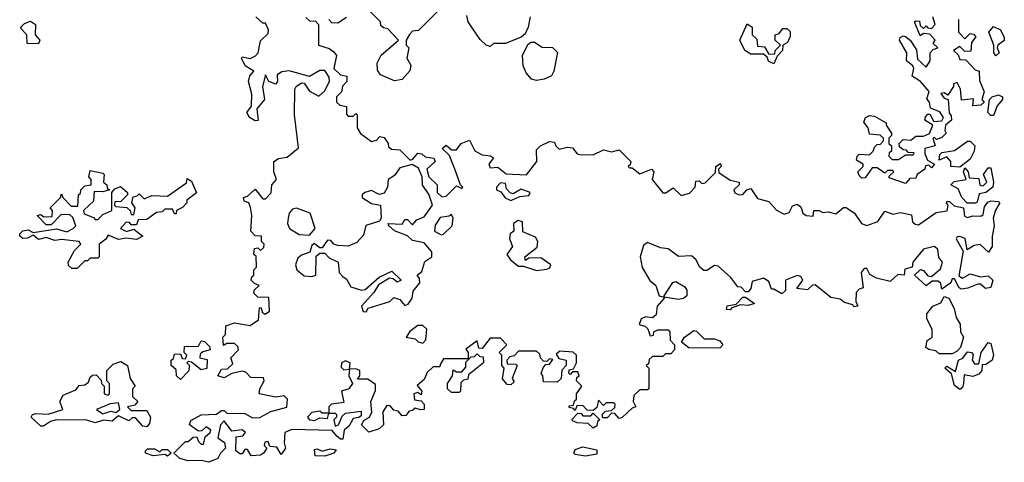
# Model space of a CAD drawing. Extents: x 2219101 to 2444320, y 201258 to 358766.
# Tile 160 of 256: x 2266332 to 2270148, y 344490 to 346204. Entities that reach past the tile are written whole.
import ezdxf

# ---------------------------------------------------------------- set-up
doc = ezdxf.new("R2010")
doc.units = 0

msp = doc.modelspace()

# ---------------------------------------------------------------- linework, layer by layer
at = {"layer": '0CON10XD'}
for points in [[(2267248.3, 345288.3), (2267240, 345295), (2267241.7, 345318.3), (2267255, 345320), (2267265, 345310), (2267278.3, 345321.7), (2267280, 345335), (2267270, 345345), (2267270, 345365), (2267245, 345367.5), (2267227.5, 345385), (2267232.5, 345445), (2267226.4, 345476.4), (2267220, 345495), (2267201.7, 345501.7), (2267200, 345515), (2267215, 345520), (2267245, 345547.5), (2267275, 345510), (2267285, 345510), (2267307, 345533), (2267310, 345565), (2267327.5, 345585), (2267317.5, 345615), (2267316.7, 345655), (2267335, 345666.7), (2267368.8, 345671.2), (2267412.5, 345707.5), (2267397.5, 345835), (2267398.8, 345935), (2267403.8, 345945), (2267425, 345958.8), (2267435, 345957.5), (2267455, 345926.7), (2267491.7, 345908.3), (2267513, 345927), (2267532.5, 345965), (2267531.7, 345981.7), (2267515, 346007.5), (2267495, 346007.5), (2267455, 345983.3), (2267376.1, 346006.1), (2267347.7, 346002.3), (2267330, 345990), (2267332, 345965), (2267325, 345954.2), (2267297.5, 345965), (2267285, 345990), (2267273.8, 345945), (2267280.8, 345895), (2267251.7, 345858.3), (2267257, 345813), (2267245, 345812.5), (2267222.5, 345825), (2267212, 345845), (2267230.5, 345869.5), (2267232.5, 345915), (2267219.2, 345965), (2267224.1, 345985.9), (2267240, 346005), (2267206.7, 346025), (2267192.5, 346055), (2267195, 346060), (2267225, 346053.8), (2267245.9, 346064.1), (2267256.7, 346075), (2267265, 346122.5), (2267295, 346150), (2267296.7, 346165), (2267285, 346190), (2267275, 346190), (2267247.5, 346215)], [(2267441.7, 346211.7), (2267455, 346200), (2267478.3, 346198.3), (2267490, 346185), (2267490, 346105), (2267531.7, 346091.7), (2267549.3, 346079.3), (2267560, 346065), (2267550, 346015), (2267575, 345990), (2267600, 345985), (2267600, 345965), (2267583, 345947), (2267580, 345925), (2267560, 345905), (2267560, 345885), (2267573, 345873), (2267598.3, 345868.3), (2267598.3, 345838.3), (2267605, 345830), (2267625, 345830), (2267635, 345840), (2267640, 345835), (2267640, 345785), (2267653.6, 345763.6), (2267695, 345732.5), (2267715, 345737.5), (2267728.3, 345751.7), (2267745, 345747.5), (2267760, 345725), (2267761.7, 345711.7), (2267773, 345703), (2267805, 345700), (2267845, 345660), (2267856.4, 345663.6), (2267875, 345686.7), (2267890, 345685), (2267903, 345673), (2267937.5, 345667.5), (2267942.5, 345655), (2267910, 345625), (2267917.5, 345595), (2267950, 345565), (2267950, 345535), (2267968.3, 345518.3), (2267985, 345520), (2268025, 345560), (2268045, 345550), (2268050, 345555), (2268040, 345565), (2268022.5, 345615), (2267998.3, 345678.3), (2267970, 345705), (2267985, 345717.5), (2268005, 345700), (2268025, 345700), (2268042.5, 345725), (2268075, 345736.7), (2268096.4, 345696.4), (2268125, 345680), (2268156.1, 345676.1), (2268168.3, 345668.3), (2268150, 345645), (2268155, 345630), (2268185, 345632.5), (2268217, 345607), (2268296.7, 345603.3), (2268336.7, 345655), (2268335, 345700), (2268350, 345715), (2268385, 345732.5), (2268405, 345730), (2268410, 345715), (2268423, 345703), (2268455, 345710), (2268475, 345707.5), (2268492.5, 345685), (2268502.3, 345682.3), (2268555, 345680), (2268595, 345700), (2268625, 345692.5), (2268655, 345700), (2268700, 345655), (2268698.3, 345641.7), (2268690, 345635), (2268695, 345630), (2268705, 345630), (2268735, 345607.5), (2268780, 345625), (2268790, 345615), (2268782.5, 345585), (2268825, 345533.3), (2268836.1, 345533.9), (2268865, 345553.3), (2268895, 345522.5), (2268928.3, 345531.7), (2268950, 345555), (2268951.7, 345578.3), (2268965, 345580), (2268975, 345570), (2268988.3, 345571.7), (2269028.3, 345611.7), (2269030, 345635), (2269047.5, 345647.5), (2269050, 345635), (2269040, 345625), (2269041.7, 345611.7), (2269085, 345582.5), (2269120, 345575), (2269120, 345565), (2269100, 345545), (2269103.6, 345533.6), (2269120, 345525), (2269135, 345527.5), (2269150, 345545), (2269165, 345550), (2269191.7, 345511.7), (2269235, 345500), (2269265, 345466.2), (2269295, 345451.2), (2269313.3, 345456.7), (2269327, 345483), (2269345, 345490), (2269359.3, 345479.3), (2269367.5, 345455), (2269380, 345445), (2269407, 345443), (2269410, 345465), (2269430, 345465)], [(2267598.3, 346211.7), (2267565, 346190), (2267541.7, 346191.7), (2267530, 346205)], [(2267960, 346245), (2267878.3, 346161.7), (2267855, 346160), (2267843, 346147), (2267830, 346125), (2267830, 346105), (2267840, 346095), (2267832.5, 346055), (2267848.3, 346028.3), (2267843.9, 346006.1), (2267815, 345972.5), (2267785, 345967.5), (2267730.7, 345990.7), (2267718.3, 346008.3), (2267717.5, 346035), (2267733.6, 346066.4), (2267800, 346125), (2267758.3, 346168.3), (2267741.7, 346171.7), (2267731.7, 346181.7), (2267730, 346195), (2267690, 346235)], [(2268310, 346215), (2268302.5, 346175), (2268290.7, 346149.3), (2268275, 346136.7), (2268215, 346111.2), (2268168.3, 346111.7), (2268155, 346100), (2268140, 346105), (2268117, 346127), (2268088.3, 346168.3), (2268070, 346195), (2268065, 346220)], [(2269765, 345570), (2269701.7, 345591.7), (2269701.7, 345598.3), (2269720, 345615), (2269715, 345620), (2269695, 345620), (2269685, 345610), (2269655, 345630), (2269635, 345630), (2269608.3, 345591.7), (2269595, 345590), (2269585, 345600), (2269580, 345615), (2269600, 345635), (2269600, 345645), (2269575, 345660), (2269577.5, 345675), (2269585, 345682.5), (2269625, 345680), (2269640, 345695), (2269645, 345710), (2269655, 345720), (2269668.3, 345721.7), (2269680, 345735), (2269680, 345745), (2269667, 345757), (2269625, 345760), (2269620, 345785), (2269603, 345807), (2269610, 345825), (2269625, 345832.5), (2269645, 345830), (2269690, 345805), (2269690, 345795), (2269710, 345765), (2269710, 345755), (2269700, 345745), (2269700, 345725), (2269710, 345715), (2269710, 345695), (2269701.7, 345688.3), (2269700, 345675), (2269713, 345663), (2269737.5, 345662.5), (2269765, 345680), (2269795, 345680), (2269798.3, 345688.3), (2269775, 345690), (2269768.3, 345698.3), (2269755, 345700), (2269741.7, 345711.7), (2269740, 345725), (2269755, 345740), (2269785, 345737.5), (2269805, 345752.5), (2269835, 345752.5), (2269857.5, 345762.5), (2269870, 345795), (2269840, 345815), (2269841.7, 345828.3), (2269851.7, 345838.3), (2269858.3, 345838.3), (2269875, 345810), (2269905, 345812.5), (2269912.5, 345825), (2269897.3, 345847.3), (2269861.7, 345861.7), (2269857.5, 345885), (2269847, 345897), (2269856.1, 345926.1), (2269823.3, 345965), (2269790, 345985), (2269796.7, 346015), (2269793.3, 346025), (2269768.8, 346045), (2269770, 346075), (2269741.2, 346125), (2269743.8, 346135), (2269755, 346141.2), (2269765, 346138.8), (2269783.3, 346125), (2269806.7, 346086.7), (2269810.9, 346050.9), (2269845, 346020), (2269860, 346045), (2269860, 346075), (2269871.7, 346088.3), (2269890, 346095), (2269871.7, 346111.7), (2269880, 346125), (2269858.3, 346148.3), (2269835, 346150), (2269821.7, 346141.7), (2269800, 346195), (2269805, 346200), (2269818.3, 346198.3), (2269821.7, 346181.7), (2269835, 346170), (2269845, 346180), (2269851.7, 346171.7), (2269865, 346170), (2269880, 346185), (2269870, 346215)], [(2266405, 346110), (2266361.7, 346111.7), (2266360, 346145), (2266338.3, 346168.3), (2266337.5, 346175), (2266351.2, 346188.8), (2266375, 346197.5), (2266393.8, 346185), (2266392.5, 346145), (2266410, 346125), (2266405, 346110)], [(2269255, 346032.5), (2269233.6, 346043.6), (2269228.3, 346058.3), (2269215, 346070), (2269165, 346070), (2269142.5, 346085), (2269122.5, 346125), (2269151.7, 346188.3), (2269170, 346175), (2269170, 346145), (2269188.3, 346128.3), (2269191.7, 346101.7), (2269218.3, 346098.3), (2269235, 346070), (2269258.3, 346071.7), (2269260, 346085), (2269280, 346105), (2269260, 346125), (2269260, 346145), (2269275, 346150), (2269290, 346170), (2269305, 346170), (2269318.3, 346158.3), (2269318.3, 346138.3), (2269307.5, 346115), (2269290, 346105), (2269287.5, 346085), (2269267.5, 346062.5), (2269255, 346032.5)], [(2269970, 346205), (2269970, 346155), (2269975, 346150), (2269995, 346130), (2270015, 346150), (2270028.3, 346148.3), (2270037, 346137), (2270020, 346115), (2270018.3, 346081.7), (2269995, 346080), (2269975, 346100), (2269950, 346085), (2269968.3, 346068.3), (2269975, 346050), (2269998.3, 346048.3), (2270035, 346010), (2270050, 346005), (2270051.7, 345968.3), (2270070, 345925), (2270060, 345895), (2270070, 345885), (2270057, 345873), (2270025, 345870), (2270027.5, 345897.5), (2269981.7, 345891.7), (2269977.5, 345935), (2269965, 345960), (2269950, 345955), (2269950, 345945), (2269928.3, 345911.7), (2269915, 345920), (2269901.7, 345918.3), (2269915, 345900), (2269930, 345895), (2269933.3, 345843.3), (2269941.7, 345831.7), (2269942.5, 345815), (2269920, 345795), (2269917.5, 345775), (2269922.5, 345765), (2269905, 345747.5), (2269885, 345740), (2269877, 345747), (2269870, 345745), (2269880, 345715), (2269840, 345705), (2269840, 345685), (2269850, 345660), (2269877.5, 345645), (2269865, 345630), (2269855, 345640), (2269841.7, 345638.3), (2269840, 345625), (2269810, 345605), (2269805, 345590), (2269781.7, 345588.3), (2269765, 345570)], [(2270115, 346063.3), (2270107.5, 346075), (2270107.5, 346105), (2270087.5, 346155), (2270105, 346177.5), (2270132.5, 346165), (2270147.5, 346135), (2270146.4, 346123.6), (2270122.5, 346105), (2270120, 346095), (2270127.5, 346075), (2270115, 346063.3)], [(2268335, 345968.8), (2268315, 345973.3), (2268295, 345997.5), (2268283.8, 346025), (2268281.2, 346065), (2268301.7, 346108.3), (2268313, 346117), (2268327, 346117), (2268357, 346097), (2268396.4, 346096.4), (2268416.7, 346076.7), (2268402.5, 346005), (2268393, 345987), (2268365, 345973.3), (2268335, 345968.8)], [(2270105, 345832.5), (2270095, 345832.5), (2270083.3, 345845), (2270090, 345895), (2270100, 345905), (2270125, 345912.5), (2270140, 345905), (2270140, 345895), (2270119.3, 345870.7), (2270105, 345832.5)], [(2269975, 345632.5), (2269940, 345635), (2269940, 345655), (2269925, 345672.5), (2269895, 345660), (2269898.3, 345681.7), (2269905, 345690), (2269955, 345696.9), (2270005, 345733.3), (2270015, 345733.3), (2270033.3, 345715), (2270031.2, 345695), (2270015.8, 345664.2), (2269975, 345632.5)], [(2267675, 345072.5), (2267683.3, 345086.7), (2267767, 345113), (2267782.5, 345127.5), (2267805, 345120), (2267825, 345097.5), (2267838, 345102), (2267853.8, 345125), (2267857.5, 345152.5), (2267882.5, 345185), (2267881.7, 345201.7), (2267872.5, 345215), (2267890.7, 345229.3), (2267902.7, 345267.3), (2267928.8, 345285), (2267930, 345305), (2267900, 345340), (2267855, 345348.8), (2267835, 345366.7), (2267785, 345386.7), (2267762.5, 345405), (2267760, 345415), (2267815, 345412.5), (2267825, 345430), (2267835, 345430), (2267855, 345410), (2267871.7, 345428.3), (2267899.5, 345440.5), (2267932.5, 345485), (2267918.3, 345528.3), (2267893, 345563), (2267892.5, 345595), (2267878.3, 345628.3), (2267853.6, 345643.6), (2267805, 345630), (2267785, 345600), (2267760, 345585), (2267757.5, 345555), (2267745, 345532.5), (2267725, 345527.5), (2267695, 345542.5), (2267670, 345535), (2267660, 345525), (2267660, 345515), (2267695, 345492.5), (2267730, 345485), (2267732.5, 345435), (2267726.7, 345423.3), (2267673.6, 345406.4), (2267665, 345370), (2267638.3, 345341.7), (2267605, 345327.5), (2267565, 345330), (2267550, 345335), (2267538.3, 345348.3), (2267525, 345350), (2267505, 345320), (2267495, 345320), (2267473, 345337), (2267465, 345330), (2267456.7, 345303.3), (2267425, 345292.5), (2267410, 345280), (2267401.2, 345255), (2267406.7, 345235), (2267435, 345212.5), (2267465, 345210), (2267480, 345215), (2267481.7, 345288.3), (2267495, 345300), (2267515, 345300), (2267531.7, 345281.7), (2267566.7, 345265), (2267570, 345225), (2267585, 345210), (2267599.3, 345199.3), (2267615, 345170), (2267657, 345157), (2267670.7, 345159.3), (2267725, 345206.7), (2267775, 345230), (2267810, 345195), (2267795, 345187.5), (2267780, 345200), (2267765, 345203.3), (2267723.3, 345176.7), (2267705, 345147.5), (2267657.5, 345095), (2267663.9, 345073.9), (2267675, 345072.5)], [(2266555, 345240), (2266535, 345240), (2266521.7, 345251.7), (2266520, 345265), (2266545, 345310), (2266570, 345335), (2266562.5, 345345), (2266495, 345353.3), (2266468.3, 345348.3), (2266435, 345360), (2266405, 345353.3), (2266385, 345370), (2266362.3, 345357.7), (2266345, 345356.2), (2266332.5, 345365), (2266332.5, 345375), (2266344.1, 345385.9), (2266365, 345390), (2266385, 345380), (2266475, 345394), (2266515, 345382.5), (2266540, 345395), (2266550, 345405), (2266538.3, 345438.3), (2266525, 345450), (2266491.7, 345448.3), (2266455, 345410), (2266435, 345410), (2266400, 345445), (2266415, 345450), (2266425, 345440), (2266458.3, 345441.7), (2266460, 345465), (2266450, 345475), (2266490, 345515), (2266495, 345530), (2266500, 345515), (2266531.7, 345481.7), (2266558.3, 345481.7), (2266560, 345525), (2266568.3, 345531.7), (2266570, 345545), (2266585, 345560), (2266610, 345565), (2266610, 345585), (2266600, 345595), (2266605, 345620), (2266655, 345610), (2266660, 345605), (2266657.5, 345575), (2266670, 345565), (2266671.7, 345551.7), (2266680, 345545), (2266655, 345537.5), (2266621.7, 345538.3), (2266618.3, 345501.7), (2266580, 345465), (2266581.7, 345451.7), (2266618.3, 345438.3), (2266625, 345430), (2266635, 345430), (2266655, 345450), (2266690, 345465), (2266690, 345535), (2266701.7, 345548.3), (2266722.5, 345557.5), (2266750, 345535), (2266750, 345525), (2266725, 345500), (2266701.7, 345498.3), (2266700, 345485), (2266705, 345480), (2266747, 345477), (2266760, 345465), (2266765, 345450), (2266775, 345450), (2266780, 345475), (2266767.5, 345495), (2266771.7, 345518.3), (2266788.3, 345521.7), (2266795, 345530), (2266815, 345510), (2266845, 345522.5), (2266905, 345520), (2266978.3, 345571.7), (2266981.7, 345588.3), (2266998.3, 345578.3), (2267017, 345533), (2266980, 345505), (2266980, 345495), (2266963, 345477), (2266940, 345465), (2266938.3, 345451.7), (2266931.7, 345451.7), (2266925, 345470), (2266895, 345470), (2266885, 345460), (2266863, 345457), (2266825, 345430), (2266791.7, 345428.3), (2266785, 345410), (2266765, 345410), (2266758.3, 345418.3), (2266745, 345420), (2266722.5, 345395), (2266746.7, 345383.3), (2266775, 345392.5), (2266810, 345365), (2266785, 345353.3), (2266745, 345357.5), (2266715, 345353.3), (2266675, 345370), (2266666.2, 345353.8), (2266640, 345335), (2266640, 345285), (2266635, 345280), (2266605, 345280), (2266595, 345270), (2266585, 345270), (2266555, 345240)], [(2270035, 345493.3), (2270003.6, 345493.6), (2269983.3, 345515), (2269969.3, 345549.3), (2269940, 345565), (2269953, 345577), (2270000, 345585), (2269990, 345615), (2269995, 345630), (2270007.5, 345615), (2270011.7, 345591.7), (2270048.3, 345588.3), (2270053, 345563), (2270065, 345560), (2270080, 345575), (2270066.7, 345605), (2270085, 345630), (2270095, 345630), (2270106.2, 345575), (2270103.3, 345555), (2270075.9, 345534.1), (2270050.7, 345529.3), (2270042.5, 345497.5), (2270035, 345493.3)], [(2268235, 345503.3), (2268270.7, 345519.3), (2268305, 345522.5), (2268310, 345535), (2268275, 345547.5), (2268245, 345530), (2268233, 345533), (2268218.3, 345548.3), (2268215, 345570), (2268195, 345572.5), (2268180, 345555), (2268180, 345545), (2268196.7, 345536.7), (2268213.9, 345513.9), (2268235, 345503.3)], [(2269430, 345465), (2269445, 345457.5), (2269465, 345460), (2269495, 345452.5), (2269525, 345476.2), (2269535, 345476.2), (2269567.5, 345455), (2269594, 345414), (2269615, 345406.7), (2269657.9, 345422.1), (2269685, 345462.5), (2269715, 345451.2), (2269745, 345456.7), (2269788.3, 345448.3), (2269791.7, 345421.7), (2269801.7, 345411.7), (2269815, 345410), (2269883, 345457), (2269926.4, 345463.6), (2269930, 345485), (2269923, 345493), (2269925, 345500), (2269935, 345500), (2269953.3, 345483.3), (2269990, 345475), (2269993, 345443), (2270005, 345437.5), (2270026.1, 345443.9), (2270057, 345443), (2270065, 345450), (2270070.5, 345479.5), (2270083.1, 345496.9), (2270095, 345502), (2270125, 345500), (2270130, 345495), (2270113.2, 345466.8), (2270104, 345435), (2270108.8, 345405), (2270100, 345365), (2270100, 345325), (2270086.4, 345303.6), (2270053.6, 345333.6), (2270030.5, 345329.5), (2270003.3, 345313.3), (2269996, 345356), (2269975, 345363.8), (2269965, 345362.5), (2269961.2, 345355), (2269987.5, 345307.5), (2269971.7, 345211.7), (2269985, 345202.5), (2270015, 345220), (2270055, 345207.5), (2270085, 345212.5), (2270103.3, 345195), (2270095, 345166.7), (2270075, 345163.3), (2270055, 345180), (2270045, 345180), (2270006.4, 345163.6), (2269980.7, 345160.7), (2269972.5, 345165), (2269955, 345200), (2269945, 345200), (2269940, 345185), (2269905, 345160), (2269901.7, 345181.7), (2269891.7, 345191.7), (2269868.3, 345191.7), (2269845, 345173.3), (2269800, 345215), (2269823, 345237), (2269835, 345232.5), (2269851.7, 345211.7), (2269865, 345210), (2269900.7, 345239.3), (2269907.5, 345265), (2269893.6, 345283.6), (2269890, 345315), (2269876.2, 345326.2), (2269834.4, 345315.6), (2269792.5, 345265), (2269790, 345245), (2269761.7, 345238.3), (2269760, 345215), (2269735, 345217.5), (2269705, 345190), (2269652.9, 345202.9), (2269626.7, 345216.7), (2269615, 345240), (2269605, 345240), (2269592.5, 345225), (2269600, 345165), (2269585, 345160), (2269573, 345147), (2269572.5, 345112.5), (2269580, 345095), (2269565, 345092.5), (2269560, 345100), (2269528.3, 345108.3), (2269511.7, 345121.7), (2269475, 345127.5), (2269415, 345176.7), (2269403.9, 345176.1), (2269385, 345157.5), (2269343, 345163), (2269366.7, 345195), (2269358.8, 345208.8), (2269345, 345213.3), (2269300, 345195), (2269300, 345155), (2269285, 345142.5), (2269255, 345160), (2269245, 345160), (2269235, 345190), (2269215, 345202.5), (2269170, 345190), (2269165, 345162.5), (2269155, 345150), (2269145, 345150), (2269128.3, 345168.3), (2269115, 345170), (2269087.5, 345205), (2269039.1, 345249.1), (2269025, 345252), (2268995, 345232.5), (2268983, 345233), (2268967.5, 345245), (2268952, 345275), (2268935, 345290), (2268885, 345286.7), (2268845, 345316.2), (2268815, 345320), (2268765, 345341.2), (2268750, 345330), (2268736.2, 345285), (2268744.1, 345244.1), (2268773.8, 345193.8), (2268797.5, 345175), (2268805, 345150), (2268810, 345135), (2268830, 345130), (2268830, 345125), (2268802.5, 345095), (2268798.8, 345061.2), (2268785, 345050), (2268757, 345053), (2268740, 345045), (2268733, 345023), (2268755, 345016.7), (2268766.4, 345006.4), (2268775, 344980), (2268788.3, 344981.7), (2268790, 344995), (2268805, 345002.5), (2268845, 345003.3), (2268851.2, 344995), (2268853, 344963), (2268870, 344945), (2268870, 344925), (2268855, 344910), (2268835, 344910), (2268825, 344900), (2268785, 344900), (2268771.7, 344888.3), (2268768.3, 344871.7), (2268760, 344865), (2268770, 344855), (2268770, 344775), (2268765, 344770), (2268735, 344770), (2268711.7, 344748.3), (2268710, 344725), (2268720, 344705), (2268705, 344700), (2268667, 344663), (2268655, 344660), (2268638.3, 344678.3), (2268625, 344680), (2268608.3, 344661.7), (2268591.7, 344661.7), (2268590, 344675), (2268601.7, 344688.3), (2268625, 344690), (2268638.3, 344701.7), (2268640, 344715), (2268635, 344720), (2268605, 344720), (2268595, 344710), (2268575, 344730), (2268568.3, 344701.7), (2268555, 344690), (2268531.7, 344691.7), (2268515, 344710), (2268491.7, 344708.3), (2268485, 344690), (2268478.3, 344698.3), (2268461.7, 344701.7), (2268461.7, 344708.3), (2268478.3, 344711.7), (2268481.7, 344728.3), (2268490, 344735), (2268490, 344755), (2268510, 344785), (2268490, 344805), (2268491.7, 344818.3), (2268500, 344825), (2268495, 344840), (2268475, 344840), (2268465, 344830), (2268460, 344835), (2268461.7, 344848.3), (2268478.3, 344851.7), (2268490, 344875), (2268490, 344905), (2268477, 344917), (2268425, 344920), (2268411.7, 344908.3), (2268421.7, 344891.7), (2268450, 344885), (2268450, 344865), (2268433, 344847), (2268430, 344815), (2268415, 344800), (2268361.7, 344801.7), (2268360, 344825), (2268352.5, 344835), (2268361.7, 344858.3), (2268371.7, 344868.3), (2268385, 344870), (2268398.3, 344888.3), (2268385, 344890), (2268375, 344880), (2268361.7, 344881.7), (2268350, 344895), (2268348.3, 344908.3), (2268335, 344920), (2268265, 344920), (2268248.3, 344901.7), (2268231.7, 344898.3), (2268220, 344885), (2268221.7, 344871.7), (2268255, 344870), (2268260, 344865), (2268240, 344815), (2268248.3, 344801.7), (2268235, 344790), (2268221.7, 344791.7), (2268203, 344813), (2268210, 344855), (2268200, 344865), (2268200, 344905), (2268190, 344915), (2268220, 344945), (2268195, 344970), (2268155, 344970), (2268125, 344930), (2268111.7, 344931.7), (2268105, 344960), (2268061.7, 344928.3), (2268070, 344915), (2268070, 344890), (2267975, 344890), (2267961.7, 344868.3), (2267960, 344860), (2267935, 344860), (2267911.7, 344838.3), (2267900, 344810), (2267873, 344787), (2267890, 344765), (2267888.3, 344751.7), (2267875, 344760), (2267860, 344755), (2267861.7, 344731.7), (2267888.3, 344728.3), (2267900, 344715), (2267900, 344695), (2267885, 344692.5), (2267865, 344700), (2267855, 344690), (2267841.7, 344688.3), (2267828.3, 344671.7), (2267815, 344670), (2267798.3, 344688.3), (2267781.7, 344691.7), (2267768.3, 344708.3), (2267755, 344710), (2267740, 344685), (2267742.5, 344635), (2267725, 344620), (2267685, 344606.7), (2267657.5, 344635), (2267666.7, 344653.3), (2267687.5, 344665), (2267696.4, 344683.6), (2267693.3, 344725), (2267711.7, 344768.3), (2267711.7, 344791.7), (2267681.7, 344811.7), (2267641.7, 344811.7), (2267650, 344825), (2267650, 344845), (2267635, 344852.5), (2267610, 344850), (2267612.5, 344875), (2267595, 344882.5), (2267580, 344875), (2267578.3, 344858.3), (2267588.3, 344848.3), (2267610, 344850), (2267607.5, 344825), (2267622.5, 344795), (2267607.5, 344775), (2267580, 344765), (2267588.3, 344721.7), (2267540, 344715), (2267530, 344705), (2267530, 344680), (2267505, 344680), (2267495, 344687.5), (2267465, 344683.3), (2267447.5, 344665), (2267455, 344653.8), (2267475, 344651.2), (2267495, 344662.5), (2267525, 344660), (2267530, 344680), (2267555, 344680), (2267560, 344675), (2267560, 344665), (2267550, 344655), (2267555, 344630), (2267567.5, 344635), (2267581.7, 344668.3), (2267595, 344680), (2267655, 344687.5), (2267655, 344670), (2267647, 344663), (2267625, 344660), (2267609.3, 344630.7), (2267590, 344615), (2267585, 344580), (2267575, 344580), (2267560.7, 344590.7), (2267543, 344613), (2267386.4, 344616.4), (2267360, 344605), (2267357.5, 344565), (2267362.5, 344545), (2267345, 344520), (2267328.3, 344548.3), (2267301.7, 344551.7), (2267295, 344570), (2267281.7, 344568.3), (2267280, 344555), (2267290, 344545), (2267277.5, 344525), (2267265, 344517.5), (2267230, 344515), (2267215, 344540), (2267205, 344540), (2267195, 344522.5), (2267185, 344522.5), (2267170, 344535), (2267171.7, 344588.3), (2267197, 344593), (2267207.5, 344605), (2267195, 344616.2), (2267155, 344610), (2267125, 344650), (2267110, 344635), (2267100, 344585), (2267126.4, 344566.4), (2267130, 344545), (2267110, 344525), (2267100, 344505), (2267065, 344490), (2267035, 344497.5), (2266985, 344496), (2266952.5, 344505), (2266930, 344525), (2266975, 344570), (2266985, 344570), (2267005, 344587.5), (2267018.3, 344588.3), (2267025, 344570), (2267035, 344560), (2267045, 344560), (2267051.7, 344588.3), (2267070, 344605), (2267072.5, 344615), (2267055, 344626.7), (2267038.3, 344611.7), (2267025, 344610), (2266990, 344635), (2266995, 344651.2), (2267035, 344674), (2267095, 344676.7), (2267115, 344690), (2267125, 344690), (2267135, 344680), (2267205, 344678.8), (2267235, 344662.5), (2267263, 344663), (2267305, 344686.7), (2267367, 344703), (2267370, 344735), (2267357, 344747), (2267325, 344742.5), (2267260, 344755), (2267262.5, 344775), (2267280, 344805), (2267277, 344817), (2267228.3, 344818.3), (2267208.8, 344838.8), (2267195, 344843.3), (2267155, 344833.3), (2267125, 344817.5), (2267100, 344825), (2267115, 344850), (2267138.3, 344851.7), (2267158.3, 344871.7), (2267150, 344895), (2267180, 344925), (2267178.3, 344938.3), (2267165, 344950), (2267135, 344950), (2267121.7, 344941.7), (2267120, 344975), (2267130, 344985), (2267131.7, 345018.3), (2267165, 345030), (2267225, 345020), (2267258.3, 345041.7), (2267261.7, 345088.3), (2267268.3, 345088.3), (2267271.7, 345071.7), (2267283, 345063), (2267300, 345075), (2267298.3, 345128.3), (2267255, 345130), (2267240, 345145), (2267241.7, 345158.3), (2267260, 345175), (2267241.7, 345181.7), (2267230, 345195), (2267231.7, 345208.3), (2267240, 345215), (2267240, 345235), (2267250, 345245), (2267248.3, 345288.3)], [(2267455, 345370), (2267477.5, 345395), (2267457.5, 345455), (2267405, 345474), (2267389.5, 345470.5), (2267376.7, 345455), (2267372.5, 345435), (2267370, 345415), (2267377.5, 345395), (2267415, 345372.5), (2267455, 345370)], [(2267965, 345371.2), (2267975, 345373.3), (2268008.8, 345405), (2268012.5, 345435), (2268005, 345450), (2267996.7, 345443.3), (2267961.7, 345438.3), (2267942.3, 345407.7), (2267940, 345385), (2267965, 345371.2)], [(2268335, 345232.5), (2268375, 345237.5), (2268386.4, 345243.6), (2268390, 345255), (2268351.7, 345281.7), (2268305, 345280), (2268291.7, 345271.7), (2268290, 345285), (2268337, 345323), (2268340, 345345), (2268331.2, 345361.2), (2268282.3, 345382.3), (2268281.2, 345421.2), (2268264.2, 345425.8), (2268246.2, 345415), (2268247.5, 345385), (2268232.5, 345375), (2268230, 345355), (2268242.5, 345325), (2268220, 345295), (2268233.6, 345273.6), (2268265, 345250), (2268285, 345250), (2268335, 345232.5)], [(2268885, 345120.8), (2268830, 345130), (2268830, 345135), (2268863.6, 345186.4), (2268875, 345190), (2268909.3, 345169.3), (2268917, 345157), (2268917.5, 345135), (2268905, 345123.8), (2268885, 345120.8)], [(2269085, 345080), (2269071.7, 345081.7), (2269073.6, 345096.4), (2269108.3, 345101.7), (2269135, 345130), (2269145, 345130), (2269180, 345105), (2269155, 345097.5), (2269125, 345100), (2269091.7, 345088.3), (2269085, 345080)], [(2269945, 344910), (2269895, 344910), (2269881.7, 344921.7), (2269855, 344926.2), (2269843.8, 344935), (2269848.8, 344961.2), (2269867.5, 344975), (2269867.5, 345005), (2269847.5, 345045), (2269847.5, 345065), (2269870, 345095), (2269902, 345108), (2269915, 345132.5), (2269932.5, 345125), (2269953.3, 345085), (2269961.2, 345051.2), (2269976.2, 345025), (2269977.5, 344995), (2269988.8, 344975), (2269977.5, 344935), (2269965, 344920), (2269945, 344910)], [(2267895, 344951.2), (2267906.4, 344963.6), (2267910, 345005), (2267895, 345020), (2267875, 345020), (2267843.6, 344996.4), (2267830, 344975), (2267865, 344967.5), (2267876.4, 344956.4), (2267895, 344951.2)], [(2269045, 344932.5), (2268925, 344933.3), (2268896.7, 344955), (2268908.8, 344975), (2268945, 345000), (2268955, 344997.5), (2268985, 344967.5), (2269025, 344967.5), (2269045, 344960), (2269057.5, 344945), (2269045, 344932.5)], [(2266955, 344810), (2266940, 344825), (2266938.3, 344848.3), (2266920, 344865), (2266920, 344885), (2266928.3, 344891.7), (2266931.7, 344908.3), (2266955, 344910), (2266961.7, 344891.7), (2266975, 344890), (2266980, 344905), (2266970, 344915), (2266971.7, 344938.3), (2267025, 344940), (2267035, 344960), (2267048.3, 344958.3), (2267068.3, 344938.3), (2267070, 344925), (2267041.7, 344918.3), (2267031.7, 344908.3), (2267030, 344895), (2267058.3, 344888.3), (2267057, 344853), (2267035, 344847.5), (2266998.3, 344878.3), (2266985, 344880), (2266980, 344875), (2266990, 344865), (2266987, 344843), (2266955, 344810)], [(2269975, 344772.5), (2269955, 344787.5), (2269942.5, 344832.5), (2269917.5, 344855), (2269925, 344862.5), (2269958.3, 344841.7), (2269970, 344885), (2269986.4, 344893.6), (2270005, 344917.5), (2270020, 344915), (2270027, 344907), (2270022.5, 344885), (2270031.7, 344871.7), (2270048.3, 344871.7), (2270057.5, 344915), (2270085, 344953.8), (2270095, 344950), (2270106, 344905), (2270100, 344885), (2270075, 344867.5), (2270061.7, 344868.3), (2270060, 344845), (2270048.3, 344831.7), (2270025, 344822.5), (2269991.7, 344828.3), (2269990, 344795), (2269985, 344780), (2269975, 344772.5)], [(2266825, 344627.5), (2266810, 344630), (2266781.7, 344661.7), (2266768.3, 344661.7), (2266755, 344650), (2266715, 344670), (2266690.7, 344649.3), (2266657, 344653), (2266625, 344642.5), (2266593, 344653), (2266475, 344654), (2266452, 344648), (2266425, 344630), (2266415, 344630), (2266377.5, 344665), (2266382.5, 344675), (2266395, 344678.8), (2266443, 344677), (2266500, 344695), (2266487.5, 344725), (2266500.7, 344749.3), (2266550, 344770), (2266563, 344787), (2266585, 344790), (2266599.3, 344800.7), (2266605, 344820), (2266615, 344827.5), (2266628.3, 344828.3), (2266648.3, 344808.3), (2266650, 344795), (2266660, 344785), (2266660, 344755), (2266675, 344750), (2266680, 344755), (2266680, 344795), (2266670, 344805), (2266670, 344845), (2266695, 344870), (2266725, 344880), (2266750, 344865), (2266760, 344815), (2266780, 344785), (2266770, 344775), (2266770, 344745), (2266790, 344725), (2266778.3, 344711.7), (2266750, 344705), (2266765, 344690), (2266825, 344690), (2266838.8, 344665), (2266835, 344640), (2266825, 344627.5)], [(2268035, 344760), (2268005, 344760), (2267990, 344775), (2267990, 344795), (2268010, 344825), (2268011.7, 344848.3), (2268025, 344840), (2268045, 344840), (2268061.7, 344858.3), (2268061.7, 344878.3), (2268081.7, 344898.3), (2268095, 344900), (2268105, 344910), (2268115, 344900), (2268128.3, 344898.3), (2268130, 344875), (2268071.7, 344828.3), (2268068.3, 344811.7), (2268051.7, 344808.3), (2268041.7, 344798.3), (2268040, 344765), (2268035, 344760)], [(2266655, 344677.5), (2266685, 344687.5), (2266705, 344682.5), (2266720, 344695), (2266715, 344720), (2266683, 344717), (2266630, 344695), (2266655, 344677.5)], [(2268555, 344622.5), (2268535, 344640), (2268493, 344643), (2268475, 344650), (2268473, 344657), (2268495, 344680), (2268508.3, 344678.3), (2268515, 344670), (2268545, 344670), (2268555, 344680), (2268580, 344655), (2268571.7, 344648.3), (2268568.3, 344631.7), (2268555, 344622.5)], [(2266905, 344513.8), (2266895, 344520), (2266850, 344515), (2266820, 344525), (2266820, 344535), (2266828.3, 344541.7), (2266855, 344542.5), (2266875, 344530), (2266885, 344540), (2266905, 344540), (2266920, 344525), (2266905, 344513.8)], [(2267515, 344513.8), (2267477.5, 344515), (2267475, 344540), (2267485, 344542.5), (2267505, 344532.5), (2267535, 344542.5), (2267558.3, 344538.3), (2267550, 344525), (2267515, 344513.8)], [(2268525, 344513.8), (2268485, 344520), (2268480, 344525), (2268485, 344540), (2268515, 344550), (2268568.3, 344538.3), (2268568.3, 344521.7), (2268525, 344513.8)]]:
    msp.add_lwpolyline(points, dxfattribs=at)

doc.saveas('drawing.dxf')
